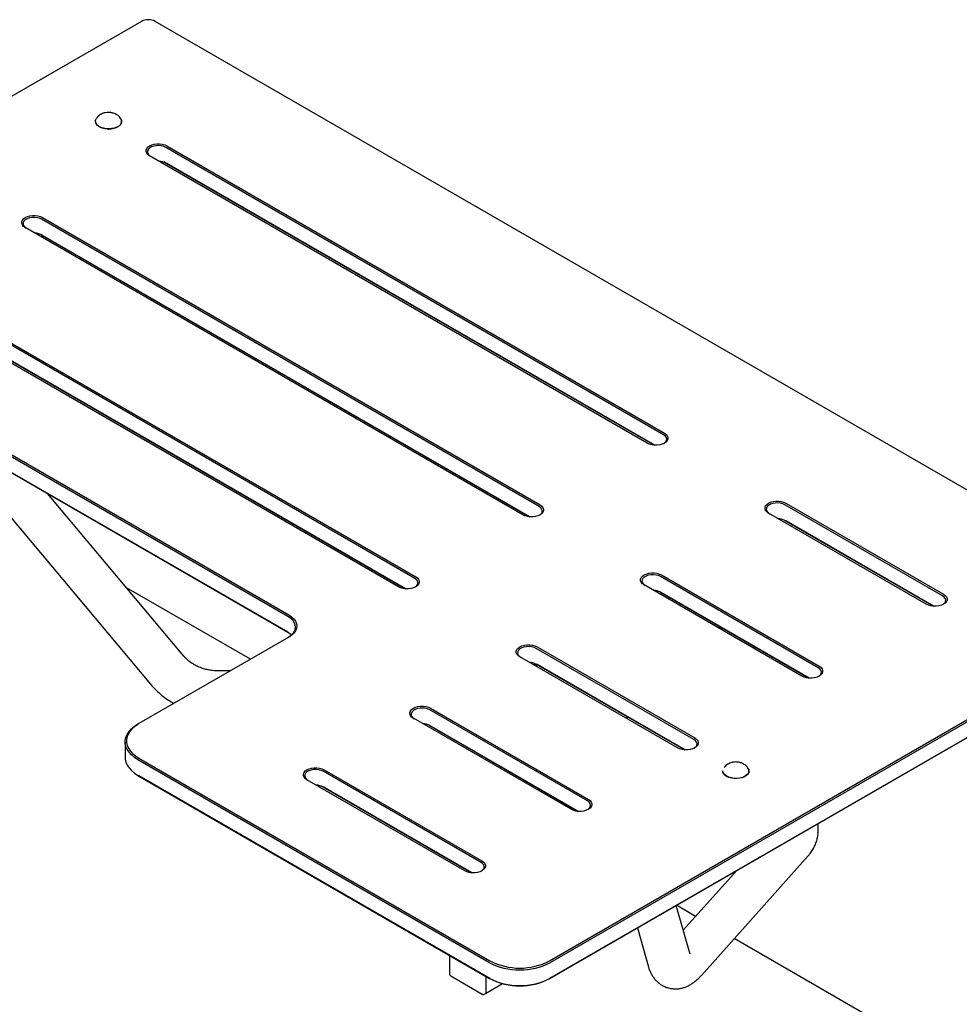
# Model space of a CAD drawing. Header units: inches. Extents: x 0 to 180, y 0 to 140.
# Tile 30 of 32: x 144 to 165, y 87 to 110. Entities that reach past the tile are written whole.
import ezdxf

# ---------------------------------------------------------------- set-up
doc = ezdxf.new("R2010")
doc.units = ezdxf.units.IN
doc.header["$MEASUREMENT"] = 0
doc.linetypes.add('SLD-Solid', pattern=[0])

msp = doc.modelspace()

# ---------------------------------------------------------------- linework, layer by layer
at = {"color": 7, "linetype": 'SLD-Solid', "lineweight": 25}
for p, q in [((146.5164707, 109.5822854), (137.0999987, 104.1462718)), ((169.8586313, 96.2867524), (146.827597, 109.5822854)), ((145.4575295, 107.2893594), (145.4575295, 107.2845211)), ((145.4780848, 107.3551947), (145.4879152, 107.3687514)), ((146.0575295, 107.2845211), (146.0575295, 107.2893594)), ((145.7450934, 107.1055846), (145.7575295, 107.1049941)), ((158.4896019, 100.1018094), (147.0756964, 106.6909168)), ((147.0969096, 106.7276592), (158.5108151, 100.1385518)), ((158.114836, 99.9099579), (146.7009305, 106.4990653)), ((147.0756964, 106.3316389), (158.2796125, 99.8637558)), ((158.2796047, 99.8637563), (147.0969096, 106.3193888)), ((155.6361255, 98.4545326), (144.22222, 105.04364)), ((144.2434332, 105.0803823), (155.6573387, 98.4912749)), ((155.2613597, 98.262681), (143.8474541, 104.8517885)), ((144.22222, 104.684362), (155.4261362, 98.2164789)), ((144.2250296, 104.6338187), (144.2673979, 104.6582774)), ((155.4261283, 98.2164794), (144.2434332, 104.6721119)), ((141.3899568, 103.4331055), (152.8038624, 96.8439981)), ((149.8734952, 95.9313866), (137.0787855, 103.3176153)), ((137.0999987, 103.3543576), (149.8947084, 95.9681289)), ((152.4078833, 96.6154042), (140.9939777, 103.2045116)), ((152.7826492, 96.8072557), (141.3687436, 103.3963631)), ((141.3687436, 103.0370852), (152.5726598, 96.569202)), ((152.5726519, 96.5692026), (141.3899568, 103.0248351)), ((137.0787855, 102.9583373), (149.8734952, 95.5721086)), ((149.8751887, 95.571127), (137.0999987, 102.9460872)), ((142.9608301, 98.8658675), (146.7213046, 94.3794017)), ((147.4876952, 95.0217765), (144.3572751, 98.7565507)), ((164.8925245, 96.4054809), (161.2734813, 98.49471)), ((161.2946945, 98.5314524), (164.9137377, 96.4422232)), ((164.5177586, 96.2136294), (160.8987154, 98.3028585)), ((161.2734813, 98.1354321), (164.6825352, 96.1674272)), ((164.6825273, 96.1674277), (161.2946945, 98.123182)), ((158.4412181, 96.8841755), (162.0602614, 94.7949464)), ((161.6642823, 94.5663525), (158.045239, 96.6555817)), ((162.0390482, 94.758204), (158.4200049, 96.8474332)), ((149.0119189, 94.9518833), (146.1722342, 96.5911984)), ((158.4200049, 96.4881552), (161.8290588, 94.5201504)), ((161.8290509, 94.5201509), (158.4412181, 96.4759051)), ((155.876597, 88.0354864), (169.8586313, 96.107143)), ((169.8798445, 96.0704007), (155.8978102, 87.9987441)), ((169.8586313, 95.6988726), (155.876597, 87.627216)), ((155.8978102, 87.6394661), (169.8798445, 95.7111227)), ((159.7678508, 95.7100564), (159.7678508, 95.6611391)), ((159.8032061, 95.6896462), (159.8032061, 95.6407289)), ((149.8947084, 95.4615068), (146.4538335, 93.475132)), ((159.1855718, 93.1109272), (155.5665286, 95.2001563)), ((155.5877418, 95.2368987), (159.206785, 93.1476695)), ((160.5563584, 95.2059434), (160.5563584, 95.2548607)), ((160.5917137, 95.1855331), (160.5917137, 95.2344505)), ((158.8108059, 92.9190756), (155.1917627, 95.0083048)), ((148.557304, 94.6894397), (148.3232952, 94.6847384)), ((155.5665286, 94.8408784), (158.9755824, 92.8728735)), ((158.9755746, 92.872874), (155.5877418, 94.8286283)), ((156.7441095, 91.701501), (153.1250663, 93.7907302)), ((153.1462795, 93.8274725), (156.7653227, 91.7382434)), ((156.3693437, 91.5096495), (152.7503004, 93.5988787)), ((157.6465304, 93.6401149), (157.6465304, 93.5911976)), ((146.4538335, 93.475132), (146.4326203, 93.4628819)), ((153.1250663, 93.4314522), (156.5341202, 91.4634474)), ((156.5341123, 91.4634479), (153.1462795, 93.4192021)), ((146.1397276, 93.0546787), (146.1397276, 92.6954007)), ((154.4835995, 87.9987441), (146.4326203, 92.6464754)), ((146.4538335, 92.6832178), (154.5048127, 88.0354864)), ((154.3026473, 90.2920749), (150.6836041, 92.3813041)), ((150.7048173, 92.4180464), (154.3238605, 90.3288172)), ((159.850186, 92.3915483), (159.850186, 92.38671)), ((160.450186, 92.38671), (160.450186, 92.3915483)), ((146.4326203, 92.2871975), (154.4835995, 87.6394661)), ((146.4538335, 92.2749474), (146.4326203, 92.2871975)), ((154.5048127, 87.627216), (146.4538335, 92.2749474)), ((153.9278814, 90.1002234), (150.3088382, 92.1894525)), ((150.6836041, 92.0220261), (154.0926579, 90.0540212)), ((154.0926501, 90.0540217), (150.7048173, 92.009776)), ((159.3588034, 87.7018884), (161.8035247, 90.4361972)), ((160.1630834, 90.101752), (158.9431672, 88.7373315)), ((159.0981163, 88.1909266), (158.7822909, 89.3046374)), ((159.2270336, 89.0548231), (158.7882933, 89.3081025)), ((157.8890838, 88.7889999), (158.1360517, 87.9181049)), ((176.5016163, 79.0824188), (160.1117869, 88.5440659)), ((153.5787881, 88.1617986), (153.5787881, 87.7384453)), ((153.6079315, 87.6879689), (154.332716, 87.2695598)), ((154.4184254, 87.3118721), (154.4184254, 87.6770863)), ((154.408068, 87.2889798), (154.7944825, 87.5120521)), ((154.3727127, 87.2685696), (154.408068, 87.2889798))]:
    msp.add_line(p, q, dxfattribs=at)
at = {"color": 7, "linetype": 'SLD-Solid', "lineweight": 25, "flags": 128}
for points in [[(145.7439211, 107.1115131), (145.7326956, 107.1119292), (145.6690064, 107.1190462), (145.6094564, 107.1339006), (145.5568302, 107.1557978), (145.5135885, 107.1837141), (145.4817532, 107.2163439), (145.4628128, 107.2521616), (145.4575295, 107.2845211)], [(146.0507013, 107.326099), (146.0522462, 107.3217189), (146.0574059, 107.2843881), (146.0485437, 107.2472897), (146.026074, 107.2121585), (145.9910475, 107.1806371), (145.9451019, 107.1541994), (145.8903857, 107.1340817), (145.8294572, 107.1212246), (145.7651655, 107.1162292), (145.7005168, 107.1193293), (145.6385339, 107.1303798), (145.582115, 107.148864), (145.5338984, 107.1739176), (145.4961385, 107.2043691), (145.470601, 107.2387947), (145.4584799, 107.2755846), (145.4603421, 107.3130187), (145.4761004, 107.3493464), (145.4761004, 107.3493464)], [(146.0575295, 107.2845211), (146.0547169, 107.2608619), (146.0389586, 107.2245341)], [(146.7009305, 106.4990653), (146.6618377, 106.5273644), (146.6346332, 106.5599758), (146.6206811, 106.5952643), (146.6206811, 106.6314602), (146.6346332, 106.6667486), (146.6618377, 106.69936), (146.7009305, 106.7276592), (146.7499513, 106.750227), (146.8064421, 106.7659318), (146.8675701, 106.7739862), (146.93027, 106.7739862), (146.991398, 106.7659318), (147.0478888, 106.750227), (147.0969096, 106.7276592)], [(147.0756964, 106.6909168), (147.0282542, 106.7123738), (146.9732957, 106.7266529), (146.9140146, 106.7329243), (146.8538564, 106.7308237), (146.7963171, 106.7204729), (146.7447406, 106.7024736), (146.7021246, 106.6778719), (146.6709455, 106.6480975), (146.6530156, 106.6148807), (146.6493767, 106.5801521), (146.6602403, 106.5459299), (146.6849752, 106.514203), (146.7221437, 106.4868152)], [(143.8474541, 104.8517885), (143.8083613, 104.8800876), (143.7811568, 104.912699), (143.7672047, 104.9479874), (143.7672047, 104.9841834), (143.7811568, 105.0194718), (143.8083613, 105.0520832), (143.8474541, 105.0803823), (143.896475, 105.1029501), (143.9529657, 105.1186549), (144.0140937, 105.1267093), (144.0767937, 105.1267093), (144.1379216, 105.1186549), (144.1944124, 105.1029501), (144.2434332, 105.0803823)], [(144.22222, 105.04364), (144.1747779, 105.0650969), (144.1198193, 105.079376), (144.0605383, 105.0856475), (144.00038, 105.0835468), (143.9428407, 105.073196), (143.8912643, 105.0551968), (143.8486482, 105.030595), (143.8174692, 105.0008206), (143.7995392, 104.9676039), (143.7959003, 104.9328752), (143.8067639, 104.898653), (143.8314988, 104.8669261), (143.8686673, 104.8395384)], [(158.5108151, 100.1385518), (158.5499079, 100.1102526), (158.5771124, 100.0776412), (158.5910645, 100.0423528), (158.5910645, 100.0061569), (158.5771124, 99.9708684), (158.5499079, 99.938257), (158.5108151, 99.9099579), (158.4617943, 99.8873901), (158.4053036, 99.8716853), (158.3441756, 99.8636309), (158.2814756, 99.8636309), (158.2203476, 99.8716853), (158.1638569, 99.8873901), (158.114836, 99.9099579)], [(158.4996373, 99.9038504), (158.5096211, 99.9107527), (158.5408001, 99.9405272), (158.5587301, 99.9737439), (158.562369, 100.0084725), (158.5515053, 100.0426947), (158.5267705, 100.0744216), (158.4896019, 100.1018094)], [(155.6573387, 98.4912749), (155.6964315, 98.4629758), (155.7236361, 98.4303644), (155.7375881, 98.3950759), (155.7375881, 98.35888), (155.7236361, 98.3235916), (155.6964315, 98.2909802), (155.6573387, 98.262681), (155.6083179, 98.2401133), (155.5518272, 98.2244084), (155.4906992, 98.2163541), (155.4279992, 98.2163541), (155.3668712, 98.2244084), (155.3103805, 98.2401133), (155.2613597, 98.262681)], [(160.8987154, 98.3028585), (160.8596226, 98.3311577), (160.8324181, 98.3637691), (160.8184661, 98.3990575), (160.8184661, 98.4352534), (160.8324181, 98.4705419), (160.8596226, 98.5031533), (160.8987154, 98.5314524), (160.9477363, 98.5540202), (161.004227, 98.569725), (161.065355, 98.5777794), (161.128055, 98.5777794), (161.1891829, 98.569725), (161.2456737, 98.5540202), (161.2946945, 98.5314524)], [(161.2734813, 98.49471), (161.2260392, 98.516167), (161.1710806, 98.5304461), (161.1117996, 98.5367176), (161.0516413, 98.5346169), (160.994102, 98.5242661), (160.9425256, 98.5062668), (160.8999095, 98.4816651), (160.8687305, 98.4518907), (160.8508005, 98.4186739), (160.8471616, 98.3839453), (160.8580252, 98.3497231), (160.8827601, 98.3179962), (160.9199286, 98.2906084)], [(155.646161, 98.2565736), (155.6561447, 98.2634759), (155.6873237, 98.2932503), (155.7052537, 98.3264671), (155.7088926, 98.3611957), (155.6980289, 98.3954179), (155.6732941, 98.4271448), (155.6361255, 98.4545326)], [(158.045239, 96.6555817), (158.0061463, 96.6838808), (157.9789418, 96.7164922), (157.9649897, 96.7517806), (157.9649897, 96.7879766), (157.9789418, 96.823265), (158.0061463, 96.8558764), (158.0452391, 96.8841755), (158.0942599, 96.9067433), (158.1507506, 96.9224481), (158.2118786, 96.9305025), (158.2745786, 96.9305025), (158.3357066, 96.9224482), (158.3921973, 96.9067433), (158.4412181, 96.8841755)], [(158.4200049, 96.8474332), (158.3725628, 96.8688901), (158.3176042, 96.8831693), (158.2583232, 96.8894407), (158.1981649, 96.88734), (158.1406256, 96.8769892), (158.0890492, 96.85899), (158.0464332, 96.8343882), (158.0152541, 96.8046138), (157.9973242, 96.7713971), (157.9936852, 96.7366685), (158.0045489, 96.7024463), (158.0292837, 96.6707193), (158.0664523, 96.6433316)], [(152.8038624, 96.8439981), (152.8429552, 96.8156989), (152.8701597, 96.7830875), (152.8841117, 96.7477991), (152.8841117, 96.7116032), (152.8701597, 96.6763147), (152.8429552, 96.6437033), (152.8038624, 96.6154042), (152.7548415, 96.5928364), (152.6983508, 96.5771316), (152.6372228, 96.5690772), (152.5745228, 96.5690772), (152.5133948, 96.5771316), (152.4569041, 96.5928364), (152.4078833, 96.6154042)], [(152.7926846, 96.6092967), (152.8026683, 96.616199), (152.8338473, 96.6459735), (152.8517773, 96.6791902), (152.8554162, 96.7139188), (152.8445526, 96.748141), (152.8198177, 96.7798679), (152.7826492, 96.8072557)], [(164.9137377, 96.4422232), (164.9528305, 96.4139241), (164.9800351, 96.3813127), (164.9939871, 96.3460243), (164.9939871, 96.3098283), (164.9800351, 96.2745399), (164.9528305, 96.2419285), (164.9137377, 96.2136294), (164.8647169, 96.1910616), (164.8082262, 96.1753567), (164.7470982, 96.1673024), (164.6843982, 96.1673024), (164.6232702, 96.1753567), (164.5667795, 96.1910616), (164.5177586, 96.2136294)], [(164.90256, 96.2075219), (164.9125437, 96.2144242), (164.9437227, 96.2441986), (164.9616527, 96.2774154), (164.9652916, 96.312144), (164.9544279, 96.3463662), (164.9296931, 96.3780931), (164.8925245, 96.4054809)], [(149.8734952, 95.4492567), (149.9336783, 95.4899355), (149.9820972, 95.5355485), (150.0175597, 95.5849724), (150.0391926, 95.6369904), (150.0464633, 95.6903217), (150.0391926, 95.7436529), (150.0175597, 95.7956709), (149.9820972, 95.8450948), (149.9336783, 95.8907078), (149.8734952, 95.9313866)], [(149.8947084, 95.9681289), (149.9579488, 95.9253836), (150.0088274, 95.8774536), (150.0460914, 95.8255189), (150.0688233, 95.7708583), (150.0764633, 95.7148179), (150.0688233, 95.6587774), (150.0460914, 95.6041169), (150.0088274, 95.5521822), (149.9579488, 95.5042521), (149.8947084, 95.4615068)], [(149.8734952, 95.5721086), (149.9336783, 95.5314298), (149.9578274, 95.5106827)], [(155.1917627, 95.0083048), (155.1526699, 95.036604), (155.1254654, 95.0692154), (155.1115133, 95.1045038), (155.1115133, 95.1406997), (155.1254654, 95.1759881), (155.1526699, 95.2085995), (155.1917627, 95.2368987), (155.2407835, 95.2594665), (155.2972743, 95.2751713), (155.3584022, 95.2832256), (155.4211022, 95.2832256), (155.4822302, 95.2751713), (155.5387209, 95.2594665), (155.5877418, 95.2368987)], [(155.5665286, 95.2001563), (155.5190864, 95.2216133), (155.4641278, 95.2358924), (155.4048468, 95.2421638), (155.3446886, 95.2400631), (155.2871492, 95.2297124), (155.2355728, 95.2117131), (155.1929568, 95.1871114), (155.1617778, 95.157337), (155.1438478, 95.1241202), (155.1402089, 95.0893916), (155.1510725, 95.0551694), (155.1758073, 95.0234425), (155.2129759, 94.9960547)], [(162.0602614, 94.7949464), (162.0993542, 94.7666472), (162.1265587, 94.7340358), (162.1405107, 94.6987474), (162.1405107, 94.6625515), (162.1265587, 94.627263), (162.0993542, 94.5946516), (162.0602614, 94.5663525), (162.0112405, 94.5437847), (161.9547498, 94.5280799), (161.8936218, 94.5200255), (161.8309218, 94.5200255), (161.7697938, 94.5280799), (161.7133031, 94.5437847), (161.6642823, 94.5663525)], [(162.0490836, 94.560245), (162.0590673, 94.5671473), (162.0902463, 94.5969218), (162.1081763, 94.6301385), (162.1118152, 94.6648671), (162.1009516, 94.6990893), (162.0762167, 94.7308162), (162.0390482, 94.758204)], [(152.7503004, 93.5988787), (152.7112076, 93.6271778), (152.6840031, 93.6597892), (152.6700511, 93.6950776), (152.6700511, 93.7312736), (152.6840031, 93.766562), (152.7112076, 93.7991734), (152.7503004, 93.8274725), (152.7993213, 93.8500403), (152.855812, 93.8657452), (152.91694, 93.8737995), (152.97964, 93.8737995), (153.040768, 93.8657452), (153.0972587, 93.8500403), (153.1462795, 93.8274725)], [(153.1250663, 93.7907302), (153.0776242, 93.8121871), (153.0226656, 93.8264663), (152.9633846, 93.8327377), (152.9032263, 93.830637), (152.845687, 93.8202863), (152.7941106, 93.802287), (152.7514945, 93.7776853), (152.7203155, 93.7479108), (152.7023855, 93.7146941), (152.6987466, 93.6799655), (152.7096102, 93.6457433), (152.7343451, 93.6140163), (152.7715136, 93.5866286)], [(146.4326203, 92.6464754), (146.3525437, 92.6986552), (146.2839461, 92.7560265), (146.2278276, 92.8177529), (146.1850067, 92.8829342), (146.1561077, 92.9506199), (146.1415521, 93.019823), (146.1415521, 93.0895344), (146.1561077, 93.1587375), (146.1850067, 93.2264232), (146.2278276, 93.2916045), (146.2839461, 93.3533309), (146.3525437, 93.4107022), (146.4326203, 93.4628819)], [(146.4538335, 93.475132), (146.3761592, 93.4245177), (146.3096195, 93.3688675), (146.2551846, 93.3089929), (146.2136483, 93.2457671), (146.1856163, 93.180112), (146.1714973, 93.1129849), (146.1714973, 93.0453649), (146.1856163, 92.9782379), (146.2136483, 92.9125827), (146.2551846, 92.8493569), (146.3096195, 92.7894823), (146.3761592, 92.7338321), (146.4538335, 92.6832178)], [(159.206785, 93.1476695), (159.2458778, 93.1193704), (159.2730823, 93.086759), (159.2870344, 93.0514705), (159.2870344, 93.0152746), (159.2730823, 92.9799862), (159.2458778, 92.9473748), (159.206785, 92.9190756), (159.1577641, 92.8965079), (159.1012734, 92.880803), (159.0401454, 92.8727487), (158.9774454, 92.8727487), (158.9163175, 92.880803), (158.8598267, 92.8965079), (158.8108059, 92.9190756)], [(159.1956072, 92.9129682), (159.2055909, 92.9198705), (159.2367699, 92.9496449), (159.2546999, 92.9828617), (159.2583388, 93.0175903), (159.2474752, 93.0518125), (159.2227403, 93.0835394), (159.1855718, 93.1109272)], [(146.1397276, 92.6954007), (146.1415521, 92.660545), (146.1561077, 92.5913419), (146.1850067, 92.5236562), (146.2278276, 92.4584749), (146.2839461, 92.3967486), (146.3525437, 92.3393772), (146.4326203, 92.2871975)], [(150.3088382, 92.1894525), (150.2697454, 92.2177517), (150.2425409, 92.2503631), (150.2285888, 92.2856515), (150.2285888, 92.3218474), (150.2425409, 92.3571359), (150.2697454, 92.3897473), (150.3088382, 92.4180464), (150.357859, 92.4406142), (150.4143498, 92.456319), (150.4754778, 92.4643734), (150.5381777, 92.4643734), (150.5993057, 92.456319), (150.6557965, 92.4406142), (150.7048173, 92.4180464)], [(150.6836041, 92.3813041), (150.6361619, 92.402761), (150.5812034, 92.4170401), (150.5219223, 92.4233116), (150.4617641, 92.4212109), (150.4042248, 92.4108601), (150.3526483, 92.3928609), (150.3100323, 92.3682591), (150.2788532, 92.3384847), (150.2609233, 92.3052679), (150.2572844, 92.2705393), (150.268148, 92.2363171), (150.2928829, 92.2045902), (150.3300514, 92.1772024)], [(160.1327187, 92.2186558), (160.0775398, 92.2235164), (160.0166665, 92.2364603), (159.9620364, 92.2566559), (159.916204, 92.2831589), (159.8813123, 92.3147301), (159.8589928, 92.3498932), (159.8502893, 92.3870041), (159.850186, 92.3915483)], [(160.450186, 92.38671), (160.4447634, 92.3539308), (160.4256701, 92.3181401), (160.3936954, 92.2855557), (160.3503344, 92.2577012), (160.2976148, 92.235879), (160.2380015, 92.2211094), (160.1742821, 92.2140832), (160.109436, 92.2151288), (160.0464953, 92.2241973), (159.9884031, 92.2408648), (159.9378756, 92.2643518), (159.8972756, 92.2935601), (159.8685013, 92.327124), (159.8528983, 92.3634741), (159.850186, 92.38671)], [(160.4433573, 92.4282892), (160.4474736, 92.4147841), (160.4491758, 92.3773475), (160.4368975, 92.340575), (160.4112129, 92.3061859), (160.3733229, 92.2757882), (160.3249994, 92.2508034), (160.2685017, 92.2323996)], [(156.7653227, 91.7382434), (156.8044155, 91.7099442), (156.8316201, 91.6773328), (156.8455721, 91.6420444), (156.8455721, 91.6058485), (156.8316201, 91.57056), (156.8044155, 91.5379486), (156.7653227, 91.5096495), (156.7163019, 91.4870817), (156.6598112, 91.4713769), (156.5986832, 91.4633225), (156.5359832, 91.4633225), (156.4748552, 91.4713769), (156.4183645, 91.4870817), (156.3693437, 91.5096495)], [(156.754145, 91.503542), (156.7641287, 91.5104443), (156.7953077, 91.5402188), (156.8132377, 91.5734355), (156.8168766, 91.6081641), (156.8060129, 91.6423863), (156.7812781, 91.6741133), (156.7441095, 91.701501)], [(154.3238605, 90.3288172), (154.3629533, 90.3005181), (154.3901578, 90.2679067), (154.4041099, 90.2326183), (154.4041099, 90.1964223), (154.3901578, 90.1611339), (154.3629533, 90.1285225), (154.3238605, 90.1002234), (154.2748397, 90.0776556), (154.2183489, 90.0619507), (154.157221, 90.0538964), (154.094521, 90.0538964), (154.033393, 90.0619507), (153.9769022, 90.0776556), (153.9278814, 90.1002234)], [(154.3126827, 90.0941159), (154.3226664, 90.1010182), (154.3538455, 90.1307926), (154.3717755, 90.1640094), (154.3754144, 90.198738), (154.3645507, 90.2329602), (154.3398159, 90.2646871), (154.3026473, 90.2920749)]]:
    msp.add_lwpolyline(points, dxfattribs=at)
at = {"color": 7, "linetype": 'SLD-Solid', "lineweight": 25}
for centre, radius, start, end in [((146.6720339, 109.2820497), 0.3381441, 62.60967224, 117.39032776), ((145.9433599, 107.2951707), 0.1114958, 345.05549401, 41.13187923), ((146.9089179, 106.0211532), 0.3524435, 61.75736587, 88.44245667), ((146.9122983, 105.9779177), 0.3881802, 61.60277666, 87.0699254), ((144.0554415, 104.3738764), 0.3524435, 61.75736587, 88.44245667), ((144.0588219, 104.3306408), 0.3881802, 61.60277666, 87.0699254), ((161.1067028, 97.8249465), 0.3524435, 61.75736587, 88.44245667), ((161.1100832, 97.7817109), 0.3881802, 61.60277666, 87.0699254), ((158.2532265, 96.1776695), 0.3524435, 61.75737579, 88.44245543), ((158.2566068, 96.134434), 0.3881802, 61.60278671, 87.06992414), ((155.3997501, 94.5303927), 0.3524435, 61.75737579, 88.44245543), ((155.4031304, 94.4871571), 0.3881802, 61.60278671, 87.06992414), ((152.9582878, 93.1209666), 0.3524435, 61.75736587, 88.44245667), ((152.9616682, 93.0777311), 0.3881802, 61.60277666, 87.0699254), ((160.3373989, 92.397855), 0.1102042, 342.57603333, 42.29102155), ((150.5168256, 91.7115405), 0.3524435, 61.75736587, 88.44245667), ((150.520206, 91.6683049), 0.3881802, 61.60277666, 87.0699254), ((155.1907048, 89.3584893), 1.5326138, 242.52431239, 297.47568761), ((155.1907048, 89.3544392), 1.4866353, 242.52431239, 297.47568761), ((155.1907048, 88.9992113), 1.5326138, 242.52431239, 297.47568761), ((155.1907048, 88.9461688), 1.4866353, 242.52431239, 297.47568761), ((154.3946411, 87.3088439), 0.0239763, 304.05635097, 7.25582942), ((154.3939253, 87.3091677), 0.0246489, 305.01333276, 6.29884763)]:
    msp.add_arc(centre, radius, start, end, dxfattribs=at)
for points, knots in [([(145.7575295, 107.4934079), (145.7342245, 107.4922044), (145.7014908, 107.490514), (145.654378, 107.4792608), (145.6149686, 107.4656039), (145.5700731, 107.4427557), (145.5275899, 107.4108723), (145.4995836, 107.3856755), (145.4888399, 107.3697743), (145.4886087, 107.369432)], [0, 0, 0, 0, 0.2276784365, 0.3197919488, 0.4738697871, 0.6361875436, 0.8116921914, 0.9959463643, 1, 1, 1, 1]), ([(146.0267763, 107.368846), (146.0263594, 107.3694801), (146.0150383, 107.3866997), (145.9841359, 107.4138451), (145.9369221, 107.4480011), (145.8899887, 107.4697048), (145.8467502, 107.4831272), (145.8043804, 107.4916103), (145.7741121, 107.4927717), (145.7575295, 107.4934079)], [0, 0, 0, 0, 0.00742934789, 0.20173437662, 0.39529509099, 0.579032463, 0.7045937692, 0.83816051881, 1, 1, 1, 1]), ([(145.9713137, 107.1639451), (145.9708075, 107.1634523), (145.9605185, 107.1534366), (145.9268615, 107.1395683), (145.8779692, 107.121715), (145.8219734, 107.110566), (145.7832939, 107.1087092), (145.7641573, 107.1077905)], [0, 0, 0, 0, 0.0126388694, 0.2568874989, 0.5063194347, 0.7557513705, 1, 1, 1, 1]), ([(148.3232952, 94.6847384), (148.3045072, 94.6845886), (148.2465166, 94.6841262), (148.1520041, 94.6903934), (148.0421297, 94.7069836), (147.9374609, 94.7329196), (147.8384625, 94.767808), (147.7456563, 94.811502), (147.6594485, 94.8638502), (147.580413, 94.9249134), (147.5245132, 94.9789921), (147.495337, 95.0128963), (147.4876952, 95.0217765)], [0, 0, 0, 0, 0.0522002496, 0.1611203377, 0.2704201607, 0.3806094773, 0.4920278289, 0.6050667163, 0.7201310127, 0.8375552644, 0.9574525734, 1, 1, 1, 1]), ([(155.6080572, 94.8169004), (155.5977217, 94.8176776), (155.5667442, 94.8200071), (155.5363702, 94.8206338), (155.5161303, 94.8210514)], [0, 0, 0, 0, 0.3336466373, 1, 1, 1, 1]), ([(146.7213046, 94.3794017), (146.7416035, 94.3559184), (146.7948184, 94.2943553), (146.8888584, 94.201651), (147.0049233, 94.1039781), (147.1279157, 94.0155237), (147.2156036, 93.9650143), (147.259063, 93.9399812)], [0, 0, 0, 0, 0.1339636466, 0.351193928, 0.5685072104, 0.7861461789, 1, 1, 1, 1]), ([(160.150186, 92.5955968), (160.1268809, 92.5943933), (160.0941471, 92.5927029), (160.0470347, 92.5814495), (160.0076235, 92.567794), (159.9627362, 92.5449395), (159.9202191, 92.5130819), (159.891918, 92.4874684), (159.8809205, 92.471119), (159.8804047, 92.4703521)], [0, 0, 0, 0, 0.2265424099, 0.3181963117, 0.4715053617, 0.633013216, 0.807642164, 0.9909769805, 1, 1, 1, 1]), ([(160.4173895, 92.473727), (160.404194, 92.4881109), (160.3776019, 92.5170979), (160.3292923, 92.549972), (160.2826941, 92.5719309), (160.2393951, 92.5853072), (160.1970406, 92.593802), (160.1667699, 92.5949615), (160.150186, 92.5955968)], [0, 0, 0, 0, 0.1927912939, 0.3885204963, 0.5743163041, 0.7012842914, 0.8363474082, 1, 1, 1, 1]), ([(161.8035247, 90.4361972), (161.8205294, 90.4560957), (161.8620345, 90.5046642), (161.9182269, 90.5887288), (161.9688838, 90.6873088), (162.0060017, 90.7888609), (162.0300962, 90.891996), (162.0410573, 90.9957235), (162.0410171, 91.091829), (162.0321555, 91.1520763), (162.0282688, 91.1785006)], [0, 0, 0, 0, 0.098947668, 0.2415123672, 0.3794232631, 0.5128744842, 0.6432671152, 0.7719478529, 0.8999768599, 1, 1, 1, 1]), ([(159.098013, 88.1911009), (159.098157, 88.1906842), (159.0983609, 88.1900942), (159.0981719, 88.1907376), (159.0981163, 88.1909266)], [0, 0, 0, 0, 0.7062600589, 1, 1, 1, 1]), ([(158.1360517, 87.9181049), (158.1422132, 87.8977445), (158.1567713, 87.8496379), (158.186645, 87.7769159), (158.2267683, 87.7018138), (158.2736843, 87.6338348), (158.3277839, 87.5725175), (158.3891453, 87.5184246), (158.4595398, 87.4710563), (158.5381249, 87.4329228), (158.6228489, 87.4063645), (158.7081892, 87.3926402), (158.7922663, 87.3909186), (158.8737741, 87.4000907), (158.9520021, 87.4190219), (159.0268329, 87.4467712), (159.0988039, 87.4828736), (159.1691647, 87.5276484), (159.2397377, 87.5827213), (159.3030196, 87.6412881), (159.3421532, 87.6838006), (159.3588034, 87.7018884)], [0, 0, 0, 0, 0.04543674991, 0.10735607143, 0.16323847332, 0.21532798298, 0.26498315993, 0.31311519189, 0.3603350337, 0.41175962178, 0.46170057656, 0.51050651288, 0.55860209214, 0.60657844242, 0.65511552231, 0.70504880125, 0.75747653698, 0.81389310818, 0.87633264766, 0.94738328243, 1, 1, 1, 1]), ([(153.5787881, 87.7384453), (153.5792262, 87.7337828), (153.5801023, 87.7244577), (153.5868415, 87.7094436), (153.5964745, 87.6961005), (153.6041121, 87.6906797), (153.607931, 87.6879692)], [0, 0, 0, 0, 0.2499978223, 0.4999970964, 0.7499978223, 1, 1, 1, 1]), ([(154.3327154, 87.2695601), (154.3358134, 87.2680414), (154.3421698, 87.2649255), (154.3526711, 87.2633243), (154.3632708, 87.2641334), (154.3695482, 87.2670829), (154.3727136, 87.2685701)], [0, 0, 0, 0, 0.2354871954, 0.4831613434, 0.7393810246, 1, 1, 1, 1])]:
    msp.add_open_spline(points, degree=3, knots=knots, dxfattribs=at)

doc.saveas('drawing.dxf')
